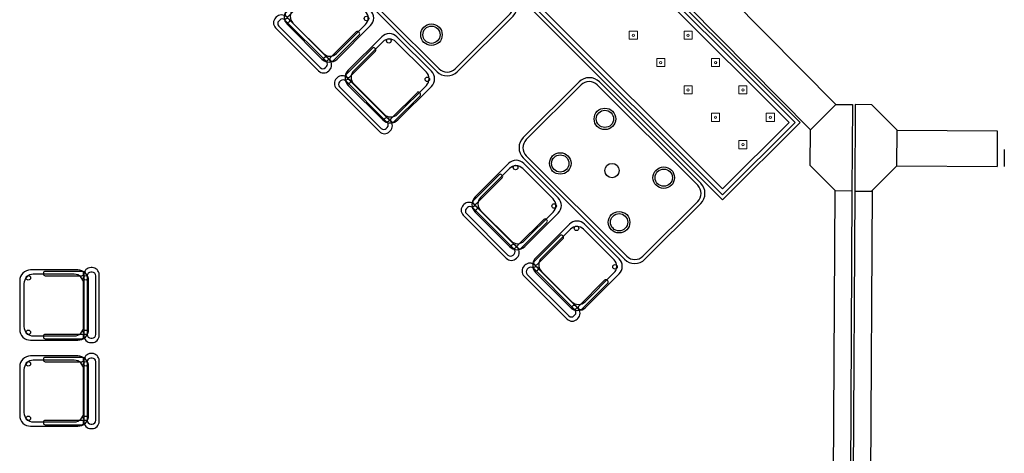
# Model space of a CAD drawing. Header units: metres. Extents: x 2232.4 to 2275.2, y 411.9 to 437.5.
# Tile 19 of 22: x 2268.4 to 2275.2, y 429.1 to 432.1. Entities that reach past the tile are written whole.
import ezdxf

# ---------------------------------------------------------------- set-up
doc = ezdxf.new("R2010")
doc.units = ezdxf.units.M
for name, color, linetype in [('CL', 40, 'Continuous'), ('DOOR', 5, 'Continuous'), ('RP_CHAIRS', 7, 'Continuous'), ('RP_TABLES', 7, 'Continuous'), ('WALL NEW', 40, 'Continuous')]:
    doc.layers.add(name, color=color, linetype=linetype)
doc.layers.add('NC_N1_BANQUETTES', color=7, linetype='Continuous', lineweight=13)

# ---------------------------------------------------------------- blocks, each defined once
blk = doc.blocks.new('RP_MODERN_EXTENDED_TRIANGLE_L')
at = {"color": 0, "linetype": 'Continuous', "lineweight": -2}
for points in [[(0.035, 4.35), (0.035, 7.89), (0.8, 7.89), (0.8, 4.35)], [(0.06, 4.289), (0.06, 7.865), (0.775, 7.865), (0.775, 4.325)], [(0.09, 4.295), (0.09, 7.835), (0.745, 7.835), (0.745, 4.295)]]:
    blk.add_lwpolyline(points, dxfattribs=at)
at = {"color": 0, "lineweight": -2}
for points in [[(0.157, 7.677), (0.197, 7.717), (0.157, 7.757), (0.117, 7.717)], [(0.427, 7.677), (0.467, 7.717), (0.427, 7.757), (0.387, 7.717)], [(0.157, 7.407), (0.197, 7.447), (0.157, 7.487), (0.117, 7.447)], [(0.427, 7.407), (0.467, 7.447), (0.427, 7.487), (0.387, 7.447)], [(0.157, 7.137), (0.197, 7.177), (0.157, 7.217), (0.117, 7.177)], [(0.427, 7.137), (0.467, 7.177), (0.427, 7.217), (0.387, 7.177)], [(0.157, 6.867), (0.197, 6.907), (0.157, 6.947), (0.117, 6.907)], [(0.427, 6.867), (0.467, 6.907), (0.427, 6.947), (0.387, 6.907)], [(0.427, 6.597), (0.467, 6.637), (0.427, 6.677), (0.387, 6.637)]]:
    blk.add_lwpolyline(points, close=True, dxfattribs=at)
for centre in [(0.157, 7.717), (0.427, 7.717), (0.157, 7.447), (0.427, 7.447), (0.157, 7.177), (0.427, 7.177), (0.157, 6.907), (0.427, 6.907), (0.427, 6.637)]:
    blk.add_circle(centre, 0.008, dxfattribs=at)
blk = doc.blocks.new('RP_MODERN_CHAIR')
at = {"color": 0}
for points in [[(-0.212, 0.172), (0.212, 0.172, 0.414214), (0.262, 0.222), (0.262, 0.229, 0.414214), (0.212, 0.279), (-0.212, 0.279, 0.414214), (-0.262, 0.229), (-0.262, 0.222, 0.414214)], [(-0.205, 0.195), (0.205, 0.195, 0.414214), (0.23, 0.22), (0.23, 0.23, 0.414214), (0.205, 0.255), (-0.205, 0.255, 0.414214), (-0.23, 0.23), (-0.23, 0.22, 0.414214)], [(-0.17, -0.275), (0.17, -0.275, 0.414214), (0.245, -0.2), (0.245, 0.13, 0.414214), (0.17, 0.205), (-0.17, 0.205, 0.414214), (-0.245, 0.13), (-0.245, -0.2, 0.414214)], [(-0.223, -0.11), (-0.217, -0.11, 0.414214), (-0.205, -0.098), (-0.205, 0.158, 0.414214), (-0.217, 0.17), (-0.223, 0.17, 0.414214), (-0.235, 0.158), (-0.235, -0.098, 0.414214)], [(-0.15, -0.245), (0.15, -0.245, 0.414214), (0.215, -0.18), (0.215, 0.105, 0.414214), (0.15, 0.17), (-0.15, 0.17, 0.414214), (-0.215, 0.105), (-0.215, -0.18, 0.414214)], [(0.217, -0.11), (0.223, -0.11, 0.414214), (0.235, -0.098), (0.235, 0.158, 0.414214), (0.223, 0.17), (0.217, 0.17, 0.414214), (0.205, 0.158), (0.205, -0.098, 0.414214)]]:
    blk.add_lwpolyline(points, format="xyb", close=True, dxfattribs=at)
for centre in [(-0.19, 0.185), (0.19, 0.185), (-0.19, -0.215), (0.19, -0.215)]:
    blk.add_circle(centre, 0.016, dxfattribs=at)
blk = doc.blocks.new('RP_MODERN_TABLE_4')
at = {"color": 0}
for points in [[(-0.5, -0.375), (0.5, -0.375, 0.414214), (0.6, -0.275), (0.6, 0.275, 0.414214), (0.5, 0.375), (-0.5, 0.375, 0.414214), (-0.6, 0.275), (-0.6, -0.275, 0.414214)], [(-0.495, -0.35), (0.495, -0.35, 0.414214), (0.575, -0.27), (0.575, 0.27, 0.414214), (0.495, 0.35), (-0.495, 0.35, 0.414214), (-0.575, 0.27), (-0.575, -0.27, 0.414214)]]:
    blk.add_lwpolyline(points, format="xyb", close=True, dxfattribs=at)
for centre, radius in [((-0.29, 0.22), 0.075), ((-0.29, 0.22), 0.06), ((0.29, 0.22), 0.075), ((0.29, 0.22), 0.06), ((0, 0), 0.05), ((-0.29, -0.22), 0.075), ((-0.29, -0.22), 0.06), ((0.29, -0.22), 0.075), ((0.29, -0.22), 0.06)]:
    blk.add_circle(centre, radius, dxfattribs=at)

msp = doc.modelspace()

# ---------------------------------------------------------------- linework, layer by layer
at = {"layer": 'CL'}
for points in [[(2273.88, 431.339), (2274.0578, 431.5148), (2274.1728, 431.5142), (2274.1695, 430.9107), (2274.0545, 430.9113), (2273.8787, 431.089)], [(2274.4836, 431.3357), (2274.3078, 431.5135), (2274.1928, 431.5141), (2274.1895, 430.9106), (2274.3045, 430.9099), (2274.4822, 431.0858)]]:
    msp.add_lwpolyline(points, close=True, dxfattribs=at)
at = {"layer": 'DOOR'}
msp.add_line((2275.2311, 431.2017), (2275.2304, 431.0817), dxfattribs=at)
at = {"layer": 'WALL NEW'}
for p, q in [((2273.2057, 432.3762), (2274.0578, 431.5148)), ((2273.028, 432.2004), (2273.88, 431.339)), ((2274.4836, 431.3357), (2275.1818, 431.3319)), ((2275.1818, 431.3319), (2275.1804, 431.082)), ((2274.4822, 431.0858), (2275.1804, 431.082)), ((2274.0495, 430.9163), (2274.0199, 425.4735)), ((2274.1695, 430.9107), (2274.1399, 425.4728)), ((2274.1895, 430.9106), (2274.1599, 425.4727)), ((2274.3095, 430.9149), (2274.2799, 425.4721))]:
    msp.add_line(p, q, dxfattribs=at)

# ---------------------------------------------------------------- block references
at = {"layer": 'NC_N1_BANQUETTES', "linetype": 'Continuous', "rotation": 224.9851542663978}
msp.add_blockref('RP_MODERN_EXTENDED_TRIANGLE_L', (2268.2559, 436.9946), dxfattribs=at)
at = {"layer": 'RP_CHAIRS'}
for p, rotation in [((2270.4997, 432.0973), 134.98515426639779), ((2270.9238, 431.673), 134.98515426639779), ((2271.8075, 430.7888), 134.98515426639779), ((2272.2316, 430.3645), 134.98515426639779), ((2268.644, 430.115), 270), ((2268.644, 429.515), 270)]:
    msp.add_blockref('RP_MODERN_CHAIR', p, dxfattribs=dict(at, rotation=rotation))
at = {"layer": 'RP_TABLES', "rotation": 314.9851542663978}
for p in [(2271.1892, 432.3623), (2272.497, 431.0538)]:
    msp.add_blockref('RP_MODERN_TABLE_4', p, dxfattribs=at)

doc.saveas('drawing.dxf')
